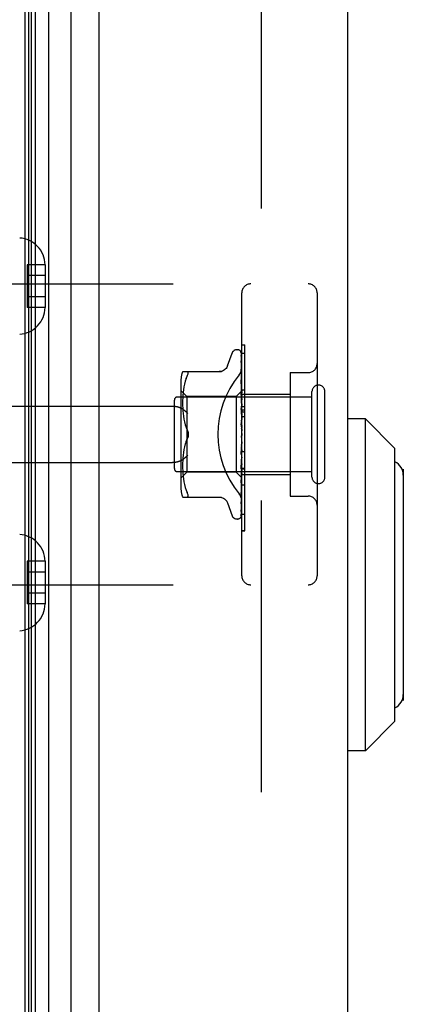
# Model space of a CAD drawing. Header units: inches. Extents: x 0 to 176, y 0 to 114.
# Tile 62 of 102: x 22.97 to 24.25, y 79.47 to 82.74. Entities that reach past the tile are written whole.
import ezdxf

# ---------------------------------------------------------------- set-up
doc = ezdxf.new("R2010")
doc.units = ezdxf.units.IN
doc.header["$LTSCALE"] = 9.696296
doc.header["$MEASUREMENT"] = 0
doc.linetypes.add('HIDDEN', pattern=[0.2, 0.1, -0.1])
doc.layers.add('DEFAULT_2', color=8, linetype='HIDDEN')
doc.layers.add('DOOR_ASSEMBLY', color=7, linetype='CONTINUOUS')

msp = doc.modelspace()

# ---------------------------------------------------------------- linework, layer by layer
at = {"layer": 'DEFAULT_2', "color": 8, "linetype": 'HIDDEN'}
msp.add_line((23.7748, 85.0234), (23.7748, 27.2057), dxfattribs=at)
at = {"layer": 'DOOR_ASSEMBLY', "color": 7, "linetype": 'Continuous'}
for p, q in [((22.9912, 26.4464), (22.9912, 85.7826)), ((23.0031, 26.4672), (23.0031, 85.7618)), ((23.0119, 26.4648), (23.0119, 85.7642)), ((23.0256, 26.4581), (23.0256, 85.7709)), ((23.069, 85.7799), (23.069, 26.4491)), ((23.1442, 26.4775), (23.1442, 85.7515)), ((24.1203, 81.4157), (24.0612, 81.4157)), ((24.1203, 80.3133), (24.1203, 81.4157)), ((24.2187, 81.3173), (24.1203, 81.4157)), ((24.2187, 80.4118), (24.2187, 81.3173)), ((24.2463, 81.2484), (24.2463, 80.4807)), ((24.2187, 80.4118), (24.1203, 80.3133)), ((24.1203, 80.3133), (24.0612, 80.3133))]:
    msp.add_line(p, q, dxfattribs=at)
at = {"layer": 'DOOR_ASSEMBLY', "color": 3, "linetype": 'Continuous'}
for p, q in [((23.2362, 26.4995), (23.2362, 85.7295)), ((24.0612, 85.7295), (24.0612, 26.4995))]:
    msp.add_line(p, q, dxfattribs=at)
at = {"layer": 'DOOR_ASSEMBLY', "color": 8, "linetype": 'HIDDEN'}
for p, q in [((22.9972, 81.9281), (22.9972, 81.786)), ((23.0572, 81.9281), (22.9972, 81.9281)), ((23.0572, 81.9281), (23.0572, 81.927)), ((23.0572, 81.927), (23.0572, 81.787)), ((23.0572, 81.892), (22.9972, 81.892)), ((22.5122, 81.8645), (23.9302, 81.8645)), ((23.7102, 80.8945), (23.7102, 81.8345)), ((23.9602, 81.8345), (23.9602, 80.8945)), ((23.0572, 81.822), (22.9972, 81.822)), ((23.0572, 81.786), (22.9972, 81.786)), ((23.0572, 81.787), (23.0572, 81.786)), ((23.7102, 81.6623), (23.7202, 81.6623)), ((23.7202, 81.2516), (23.7202, 81.6623)), ((23.6627, 81.5925), (23.6781, 81.6348)), ((23.6938, 81.6458), (23.6946, 81.6458)), ((23.7076, 81.6361), (23.7095, 81.5073)), ((23.7102, 81.6338), (23.7202, 81.6338)), ((23.7076, 81.6269), (23.7095, 81.5022)), ((23.7076, 81.6251), (23.7095, 81.5021)), ((23.7076, 81.6087), (23.7076, 81.6082)), ((23.7076, 81.6082), (23.7095, 81.4921)), ((23.7076, 81.6053), (23.7095, 81.4919)), ((23.5137, 81.5728), (23.643, 81.5728)), ((23.7076, 81.5808), (23.7076, 81.5807)), ((23.7076, 81.5807), (23.7095, 81.4774)), ((23.7084, 81.5747), (23.7076, 81.5807)), ((23.7076, 81.5768), (23.7095, 81.4771)), ((23.7077, 81.5765), (23.7076, 81.5768)), ((23.7092, 81.5676), (23.7084, 81.5747)), ((23.8702, 81.5695), (23.8702, 81.1595)), ((23.8702, 81.5695), (23.9302, 81.5695)), ((23.5082, 81.5441), (23.5082, 81.1849)), ((23.52, 81.5316), (23.518, 81.522)), ((23.5225, 81.541), (23.52, 81.5316)), ((23.5256, 81.5498), (23.5225, 81.5409)), ((23.5256, 81.5498), (23.5292, 81.5583)), ((23.7076, 81.5452), (23.7076, 81.5453)), ((23.7076, 81.5453), (23.7095, 81.4586)), ((23.7084, 81.538), (23.7076, 81.5452)), ((23.7076, 81.5405), (23.7095, 81.4582)), ((23.7096, 81.5258), (23.7084, 81.538)), ((23.5282, 81.4898), (23.5082, 81.5098)), ((23.5154, 81.5032), (23.5146, 81.4942)), ((23.5165, 81.5125), (23.5154, 81.5031)), ((23.518, 81.5221), (23.5165, 81.5125)), ((23.7102, 81.5088), (23.6912, 81.4898)), ((23.7076, 81.5031), (23.7076, 81.5034)), ((23.7076, 81.5034), (23.7095, 81.4363)), ((23.7092, 81.4861), (23.7076, 81.5031)), ((23.7076, 81.4979), (23.7095, 81.4359)), ((23.7095, 81.5073), (23.7095, 81.5074)), ((23.7095, 81.5073), (23.7095, 81.5073)), ((23.7102, 81.5052), (23.7095, 81.5023)), ((23.7095, 81.5021), (23.7095, 81.5023)), ((23.7095, 81.5022), (23.7095, 81.5021)), ((23.7102, 81.5195), (23.7096, 81.5258)), ((23.7102, 81.5125), (23.7202, 81.5125)), ((23.7102, 81.4975), (23.8702, 81.4975)), ((23.9432, 81.2225), (23.9432, 81.5065)), ((23.9862, 81.2225), (23.9862, 81.5065)), ((23.4862, 81.2505), (23.4862, 81.4785)), ((23.9432, 81.4885), (23.4962, 81.4885)), ((23.5138, 81.4773), (23.5137, 81.4688)), ((23.5137, 81.469), (23.5138, 81.4604)), ((23.5141, 81.4857), (23.5138, 81.4772)), ((23.5146, 81.4943), (23.5141, 81.4855)), ((23.5282, 81.4898), (23.5282, 81.3645)), ((23.6912, 81.4898), (23.5282, 81.4898)), ((23.6912, 81.4898), (23.6912, 81.2393)), ((23.7102, 81.475), (23.7092, 81.4861)), ((23.7102, 81.4967), (23.7095, 81.4922)), ((23.7095, 81.4919), (23.7095, 81.4922)), ((23.7095, 81.4921), (23.7095, 81.4919)), ((23.7102, 81.4883), (23.7095, 81.4919)), ((23.7102, 81.4833), (23.7095, 81.4775)), ((23.7095, 81.4771), (23.7095, 81.4775)), ((23.7095, 81.4774), (23.7095, 81.4771)), ((23.7102, 81.472), (23.7095, 81.4771)), ((23.7102, 81.4657), (23.7095, 81.4587)), ((22.5122, 81.4583), (23.4798, 81.4583)), ((23.5138, 81.4606), (23.5141, 81.4518)), ((23.5141, 81.452), (23.5146, 81.4429)), ((23.5146, 81.4431), (23.5154, 81.4339)), ((23.5154, 81.434), (23.5165, 81.4245)), ((23.7076, 81.4561), (23.7076, 81.4564)), ((23.7076, 81.4564), (23.7095, 81.4115)), ((23.7076, 81.4561), (23.7102, 81.4266)), ((23.7076, 81.4504), (23.7095, 81.4109)), ((23.7095, 81.4582), (23.7095, 81.4587)), ((23.7095, 81.4586), (23.7095, 81.4583)), ((23.7102, 81.4519), (23.7095, 81.4583)), ((23.7102, 81.4444), (23.7095, 81.4365)), ((23.7095, 81.4362), (23.7095, 81.4365)), ((23.7095, 81.4363), (23.7095, 81.436)), ((23.7095, 81.4359), (23.7095, 81.4362)), ((23.7102, 81.4286), (23.7095, 81.436)), ((23.7102, 81.4565), (23.7202, 81.4565)), ((23.7102, 81.4464), (23.7202, 81.4464)), ((23.7102, 81.4392), (23.7202, 81.4392)), ((23.5165, 81.4247), (23.518, 81.4151)), ((23.518, 81.4153), (23.52, 81.4058)), ((23.52, 81.4058), (23.5224, 81.3965)), ((23.7076, 81.4059), (23.7102, 81.3759)), ((23.7077, 81.3994), (23.7086, 81.3913)), ((23.7102, 81.4202), (23.7095, 81.4117)), ((23.7095, 81.4109), (23.7095, 81.4117)), ((23.7095, 81.4115), (23.7095, 81.4112)), ((23.7102, 81.4029), (23.7095, 81.4112)), ((23.7102, 81.4242), (23.7202, 81.4242)), ((23.5224, 81.3966), (23.5255, 81.3877)), ((23.5255, 81.3877), (23.5292, 81.3791)), ((23.7102, 81.3941), (23.7095, 81.3852)), ((23.7102, 81.3668), (23.7095, 81.3579)), ((23.5255, 81.3413), (23.5292, 81.3499)), ((23.5282, 81.3645), (23.5282, 81.2393)), ((23.7087, 81.3582), (23.7087, 81.3582)), ((23.7092, 81.3589), (23.7093, 81.359)), ((23.7093, 81.359), (23.7094, 81.3591)), ((23.7094, 81.3591), (23.7095, 81.3592)), ((23.7095, 81.3592), (23.7096, 81.3593)), ((23.7102, 81.3485), (23.7095, 81.3574)), ((23.7102, 81.3395), (23.7095, 81.3309)), ((23.7102, 81.361), (23.7101, 81.3606)), ((23.5165, 81.3045), (23.5154, 81.295)), ((23.518, 81.3139), (23.5165, 81.3043)), ((23.52, 81.3233), (23.518, 81.3138)), ((23.5224, 81.3325), (23.52, 81.3232)), ((23.7095, 81.3307), (23.7076, 81.2975)), ((23.7076, 81.2977), (23.7102, 81.3276)), ((23.7086, 81.3183), (23.7076, 81.3037)), ((23.7095, 81.3053), (23.7076, 81.2543)), ((23.7095, 81.3048), (23.7076, 81.2486)), ((23.7095, 81.3313), (23.7086, 81.3183)), ((23.7095, 81.3313), (23.7095, 81.3304)), ((23.7095, 81.3307), (23.7095, 81.3309)), ((23.7102, 81.3217), (23.7095, 81.3304)), ((23.7102, 81.313), (23.7095, 81.3051)), ((23.7095, 81.3053), (23.7095, 81.3047)), ((23.7095, 81.3048), (23.7095, 81.3051)), ((23.7102, 81.2964), (23.7095, 81.3047)), ((23.7102, 81.3078), (23.7202, 81.3078)), ((22.5122, 81.2708), (23.4798, 81.2708)), ((23.5138, 81.2686), (23.5137, 81.26)), ((23.5141, 81.2772), (23.5138, 81.2684)), ((23.5146, 81.2861), (23.5141, 81.277)), ((23.5154, 81.2952), (23.5146, 81.2859)), ((23.7076, 81.2975), (23.7076, 81.2977)), ((23.7095, 81.2816), (23.7076, 81.2091)), ((23.7095, 81.2812), (23.7076, 81.2039)), ((23.7084, 81.2572), (23.7102, 81.2778)), ((23.7102, 81.2885), (23.7095, 81.2815)), ((23.7095, 81.2816), (23.7095, 81.2811)), ((23.7095, 81.2812), (23.7095, 81.2815)), ((23.7102, 81.2735), (23.7095, 81.2811)), ((23.9432, 81.2405), (23.4962, 81.2405)), ((23.5282, 81.2393), (23.5082, 81.2193)), ((23.5137, 81.2602), (23.5138, 81.2517)), ((23.5138, 81.2519), (23.5141, 81.2434)), ((23.5141, 81.2435), (23.5146, 81.2347)), ((23.6912, 81.2393), (23.5282, 81.2393)), ((23.7095, 81.221), (23.6912, 81.2393)), ((23.7095, 81.2609), (23.7076, 81.1695)), ((23.7095, 81.2605), (23.7076, 81.1651)), ((23.7076, 81.2489), (23.7084, 81.2572)), ((23.7076, 81.2486), (23.7076, 81.2489)), ((23.7095, 81.244), (23.7076, 81.1369)), ((23.7095, 81.2437), (23.7076, 81.1335)), ((23.7102, 81.2666), (23.7095, 81.2608)), ((23.7095, 81.2609), (23.7095, 81.2605)), ((23.7095, 81.2605), (23.7095, 81.2608)), ((23.7102, 81.254), (23.7095, 81.2605)), ((23.7102, 81.2483), (23.7095, 81.2439)), ((23.7095, 81.244), (23.7095, 81.2437)), ((23.7095, 81.2437), (23.7095, 81.2439)), ((23.7102, 81.2385), (23.7095, 81.2437)), ((23.7102, 81.2516), (23.7202, 81.2516)), ((23.7202, 81.2512), (23.7102, 81.2512)), ((23.7102, 81.2495), (23.7202, 81.2495)), ((23.7202, 81.0439), (23.7202, 81.2512)), ((23.5146, 81.2348), (23.5154, 81.2258)), ((23.5154, 81.2259), (23.5165, 81.2165)), ((23.5165, 81.2165), (23.518, 81.2069)), ((23.518, 81.207), (23.52, 81.1974)), ((23.7095, 81.2314), (23.7076, 81.1127)), ((23.7095, 81.2312), (23.7076, 81.1103)), ((23.7095, 81.2237), (23.7076, 81.0963)), ((23.7076, 81.2039), (23.7076, 81.2041)), ((23.7092, 81.2204), (23.7102, 81.2311)), ((23.7102, 81.2343), (23.7095, 81.2314)), ((23.7095, 81.2312), (23.7095, 81.2314)), ((23.7095, 81.2314), (23.7095, 81.2312)), ((23.7102, 81.2275), (23.7095, 81.2312)), ((23.7095, 81.2236), (23.7095, 81.2237)), ((23.7095, 81.2237), (23.7095, 81.2236)), ((23.7095, 81.221), (23.7095, 81.221)), ((23.7102, 81.2203), (23.7095, 81.221)), ((23.7102, 81.2315), (23.8702, 81.2315)), ((23.52, 81.1974), (23.5225, 81.188)), ((23.5225, 81.1881), (23.5256, 81.1792)), ((23.5256, 81.1792), (23.5292, 81.1708)), ((23.7088, 81.1757), (23.7096, 81.1833)), ((23.7096, 81.1833), (23.7102, 81.1893)), ((23.7202, 81.1961), (23.7102, 81.1961)), ((23.5137, 81.1562), (23.643, 81.1562)), ((23.5304, 81.1564), (23.5292, 81.1562)), ((23.7076, 81.1651), (23.7076, 81.1652)), ((23.7076, 81.1333), (23.7084, 81.1387)), ((23.8702, 81.1595), (23.9302, 81.1595)), ((23.6627, 81.1365), (23.6781, 81.0942)), ((23.7076, 81.1103), (23.7075, 81.1096)), ((23.7076, 81.1369), (23.7076, 81.1367)), ((23.7076, 81.1335), (23.7076, 81.1334)), ((23.7076, 81.1334), (23.7076, 81.1333)), ((23.6938, 81.0833), (23.6946, 81.0833)), ((23.7059, 81.0878), (23.706, 81.0878)), ((23.7102, 81.0992), (23.7202, 81.0992)), ((23.7102, 81.0447), (23.7202, 81.0447)), ((23.7102, 81.0439), (23.7202, 81.0439)), ((22.9972, 80.9431), (22.9972, 80.801)), ((23.0572, 80.9431), (22.9972, 80.9431)), ((23.0572, 80.9431), (23.0572, 80.942)), ((23.0572, 80.942), (23.0572, 80.802)), ((23.0572, 80.907), (22.9972, 80.907)), ((22.5122, 80.8645), (23.9302, 80.8645)), ((23.0572, 80.837), (22.9972, 80.837)), ((23.0572, 80.801), (22.9972, 80.801)), ((23.0572, 80.802), (23.0572, 80.801))]:
    msp.add_line(p, q, dxfattribs=at)
for points in [[(23.7068, 81.6384), (23.7068, 81.6384), (23.7068, 81.6385), (23.7068, 81.6384), (23.7069, 81.6383), (23.707, 81.638), (23.7072, 81.6376), (23.7074, 81.6371), (23.7075, 81.6366), (23.7076, 81.636), (23.7076, 81.6355)], [(23.7102, 81.6323), (23.7102, 81.6325), (23.7099, 81.6332), (23.7096, 81.6338), (23.7093, 81.6344), (23.709, 81.635), (23.7087, 81.6356), (23.7084, 81.6361), (23.7081, 81.6366), (23.7078, 81.637), (23.7076, 81.6374), (23.7073, 81.6377), (23.7068, 81.6384)], [(23.7102, 81.6291), (23.7099, 81.6307), (23.7094, 81.6323), (23.709, 81.6339), (23.7085, 81.6353), (23.7079, 81.6367), (23.7074, 81.638), (23.7069, 81.6389)], [(23.7069, 81.6389), (23.7071, 81.6385), (23.7073, 81.638), (23.7075, 81.6374), (23.7076, 81.6368), (23.7076, 81.6361)], [(23.7102, 81.6347), (23.7099, 81.6357), (23.7095, 81.6366), (23.7094, 81.6367)], [(23.7075, 81.6263), (23.7074, 81.6264), (23.7074, 81.6265), (23.7074, 81.6266), (23.7074, 81.6265), (23.7075, 81.6262), (23.7075, 81.6259), (23.7076, 81.6254), (23.7076, 81.6251)], [(23.7102, 81.6141), (23.71, 81.6159), (23.7096, 81.6182), (23.7092, 81.6204), (23.7087, 81.6225), (23.7083, 81.6246), (23.7078, 81.6266), (23.7075, 81.628)], [(23.7075, 81.628), (23.7075, 81.6278), (23.7076, 81.6273), (23.7076, 81.6269)], [(23.7077, 81.6258), (23.7076, 81.6262), (23.7075, 81.6263)], [(23.7102, 81.5903), (23.71, 81.5923), (23.7096, 81.5952), (23.7092, 81.5981), (23.7088, 81.601), (23.7083, 81.6039), (23.7079, 81.6067), (23.7076, 81.6086)], [(23.7076, 81.6057), (23.7076, 81.6058), (23.7076, 81.6058), (23.7076, 81.6057), (23.7076, 81.6055), (23.7076, 81.6053)], [(23.7082, 81.6044), (23.7079, 81.6049), (23.7078, 81.6053), (23.7076, 81.6056), (23.7076, 81.6057)], [(23.7102, 81.6206), (23.7102, 81.6208), (23.7099, 81.6215), (23.7096, 81.6222), (23.7093, 81.6228), (23.7091, 81.6234), (23.7088, 81.6239), (23.7085, 81.6245), (23.7082, 81.625), (23.7077, 81.6258)], [(23.7102, 81.5997), (23.7101, 81.6002), (23.7097, 81.601), (23.7094, 81.6018), (23.7091, 81.6025), (23.7088, 81.6032), (23.7082, 81.6044)], [(23.5292, 81.5583), (23.5304, 81.561), (23.5314, 81.5635), (23.5321, 81.5656), (23.5325, 81.5674), (23.5326, 81.5689), (23.5325, 81.5702), (23.5321, 81.5713), (23.5314, 81.5721), (23.5304, 81.5727), (23.5292, 81.5728)], [(23.6625, 81.592), (23.6617, 81.5901), (23.66, 81.5869), (23.6579, 81.5838), (23.6554, 81.5811), (23.6525, 81.5786), (23.6494, 81.5766), (23.646, 81.575), (23.6425, 81.5738), (23.6388, 81.5731), (23.6351, 81.5728)], [(23.7015, 81.5625), (23.7019, 81.5631), (23.7024, 81.5637), (23.7028, 81.5643), (23.7033, 81.5649), (23.7037, 81.5656), (23.7042, 81.5662), (23.7046, 81.5669), (23.705, 81.5676), (23.7054, 81.5683), (23.7058, 81.569), (23.7062, 81.5697), (23.7065, 81.5705), (23.7069, 81.5712), (23.7072, 81.572), (23.7075, 81.5727), (23.7078, 81.5735), (23.7081, 81.5743), (23.7084, 81.575), (23.7087, 81.5758), (23.7089, 81.5766), (23.7091, 81.5774), (23.7093, 81.5782), (23.7095, 81.579), (23.7096, 81.5797), (23.7098, 81.5805), (23.7099, 81.5813), (23.71, 81.5821), (23.7101, 81.5829), (23.7102, 81.5836), (23.7102, 81.5844), (23.7102, 81.5851), (23.7102, 81.5859)], [(23.7102, 81.5704), (23.71, 81.571), (23.7097, 81.5719), (23.7093, 81.5727), (23.7089, 81.5735), (23.7086, 81.5742), (23.7083, 81.5749), (23.7081, 81.5755), (23.7078, 81.576), (23.7077, 81.5764), (23.7077, 81.5765)], [(23.7102, 81.5584), (23.71, 81.5606), (23.7092, 81.5676)], [(23.7087, 81.5372), (23.7084, 81.5378), (23.7082, 81.5385), (23.7079, 81.5391), (23.7078, 81.5396), (23.7077, 81.54), (23.7076, 81.5403), (23.7076, 81.5405)], [(23.7102, 81.5337), (23.7101, 81.5342), (23.7097, 81.5349), (23.7094, 81.5357), (23.7087, 81.5372)], [(23.7095, 81.4926), (23.7088, 81.494), (23.7085, 81.4948), (23.7082, 81.4955), (23.708, 81.4962), (23.7078, 81.4968), (23.7077, 81.4974), (23.7076, 81.4978), (23.7076, 81.4979)], [(23.7102, 81.5087), (23.7101, 81.5084), (23.7099, 81.5081), (23.7097, 81.5078), (23.7095, 81.5074)], [(23.7102, 81.5084), (23.71, 81.5081), (23.7098, 81.5078), (23.7096, 81.5076), (23.7095, 81.5074), (23.7095, 81.5074), (23.7095, 81.5073)], [(23.7102, 81.5078), (23.71, 81.5075), (23.7098, 81.5074), (23.7096, 81.5073), (23.7095, 81.5073), (23.7095, 81.5073), (23.7095, 81.5073)], [(23.7102, 81.5069), (23.7101, 81.5071), (23.7099, 81.5072), (23.7097, 81.5073), (23.7095, 81.5073)], [(23.7102, 81.5038), (23.71, 81.5034), (23.7098, 81.503), (23.7096, 81.5027), (23.7095, 81.5025), (23.7095, 81.5023), (23.7095, 81.5022)], [(23.7102, 81.5019), (23.71, 81.5018), (23.7098, 81.5018), (23.7096, 81.5018), (23.7095, 81.5019), (23.7095, 81.5021)], [(23.7102, 81.5001), (23.7101, 81.5006), (23.7099, 81.5012), (23.7097, 81.5016), (23.7095, 81.5021)], [(23.7102, 81.4942), (23.71, 81.4937), (23.7098, 81.4933), (23.7096, 81.4929), (23.7095, 81.4925), (23.7095, 81.4922), (23.7095, 81.4921)], [(23.7102, 81.491), (23.7099, 81.4918), (23.7095, 81.4926)], [(23.7102, 81.4912), (23.71, 81.4912), (23.7098, 81.4913), (23.7096, 81.4914), (23.7095, 81.4916), (23.7095, 81.4919)], [(23.7102, 81.4799), (23.71, 81.4794), (23.7098, 81.4789), (23.7096, 81.4784), (23.7095, 81.4779), (23.7095, 81.4775), (23.7095, 81.4774)], [(23.7102, 81.4758), (23.71, 81.4759), (23.7098, 81.4761), (23.7096, 81.4764), (23.7095, 81.4767), (23.7095, 81.4771)], [(23.4798, 81.4583), (23.4811, 81.4582), (23.4824, 81.4582), (23.4836, 81.4582), (23.4849, 81.4581), (23.4862, 81.458), (23.4874, 81.4579), (23.4886, 81.4577), (23.4898, 81.4576), (23.491, 81.4574), (23.4921, 81.4572), (23.4933, 81.457), (23.4944, 81.4568), (23.4955, 81.4565), (23.4965, 81.4563), (23.4976, 81.456), (23.4986, 81.4557), (23.4995, 81.4554), (23.5005, 81.4551), (23.5014, 81.4548), (23.5023, 81.4545), (23.5032, 81.4542), (23.504, 81.4538), (23.5048, 81.4535), (23.5056, 81.4531), (23.5064, 81.4528), (23.5071, 81.4524), (23.5078, 81.452), (23.5085, 81.4516), (23.5092, 81.4512), (23.5098, 81.4509)], [(23.531, 81.4333), (23.5305, 81.4338), (23.53, 81.4344), (23.5295, 81.4349), (23.5289, 81.4355), (23.5284, 81.4361), (23.5278, 81.4367), (23.5272, 81.4372), (23.5266, 81.4378), (23.526, 81.4384), (23.5254, 81.4389), (23.5248, 81.4395), (23.5242, 81.44), (23.5236, 81.4406), (23.5229, 81.4412), (23.5223, 81.4417), (23.5216, 81.4423), (23.521, 81.4428), (23.5203, 81.4433), (23.5197, 81.4439), (23.519, 81.4444), (23.5184, 81.4449), (23.5177, 81.4454), (23.517, 81.4459), (23.5164, 81.4464), (23.5157, 81.4469), (23.515, 81.4474), (23.5144, 81.4478), (23.5137, 81.4483), (23.5131, 81.4488), (23.5124, 81.4492), (23.5118, 81.4496), (23.5111, 81.45), (23.5105, 81.4505), (23.5098, 81.4509)], [(23.7102, 81.4439), (23.7102, 81.444), (23.7099, 81.4446), (23.7095, 81.4452), (23.7092, 81.4458), (23.7089, 81.4464), (23.7086, 81.4471), (23.7083, 81.4478), (23.708, 81.4484), (23.7078, 81.4492), (23.7077, 81.4498), (23.7076, 81.4504)], [(23.7102, 81.4615), (23.71, 81.4609), (23.7098, 81.4603), (23.7096, 81.4597), (23.7095, 81.4592), (23.7095, 81.4587), (23.7095, 81.4586)], [(23.7102, 81.4564), (23.71, 81.4567), (23.7098, 81.457), (23.7096, 81.4573), (23.7095, 81.4578), (23.7095, 81.4582)], [(23.7102, 81.4395), (23.71, 81.4389), (23.7098, 81.4383), (23.7096, 81.4377), (23.7095, 81.4371), (23.7095, 81.4365), (23.7095, 81.4363)], [(23.7102, 81.4337), (23.71, 81.4341), (23.7098, 81.4344), (23.7096, 81.4348), (23.7095, 81.4353), (23.7095, 81.4357), (23.7095, 81.4359)], [(23.7102, 81.3941), (23.7102, 81.3942), (23.7099, 81.3946), (23.7097, 81.395), (23.7094, 81.3954), (23.7091, 81.3958), (23.7089, 81.3962), (23.7086, 81.3966), (23.7083, 81.3972), (23.7081, 81.3977), (23.7079, 81.3984), (23.7077, 81.3991), (23.7076, 81.3995)], [(23.7102, 81.4148), (23.71, 81.4142), (23.7098, 81.4136), (23.7096, 81.413), (23.7095, 81.4124), (23.7095, 81.4118), (23.7095, 81.4115)], [(23.7102, 81.4085), (23.71, 81.409), (23.7098, 81.4095), (23.7096, 81.41), (23.7095, 81.4105), (23.7095, 81.4109)], [(23.5326, 81.3645), (23.5325, 81.3669), (23.5322, 81.3693), (23.5317, 81.3718), (23.5311, 81.3743), (23.5302, 81.3767), (23.5292, 81.3791)], [(23.5292, 81.3791), (23.5297, 81.3778), (23.5303, 81.3765), (23.5308, 81.3751), (23.5313, 81.3737), (23.5317, 81.3722), (23.532, 81.3706), (23.5323, 81.3691), (23.5325, 81.3675), (23.5326, 81.366), (23.5326, 81.3645)], [(23.7086, 81.3913), (23.7092, 81.3862), (23.7095, 81.384)], [(23.7102, 81.3883), (23.71, 81.3877), (23.7098, 81.3871), (23.7096, 81.3865), (23.7095, 81.3859), (23.7095, 81.3853), (23.7095, 81.3847)], [(23.7095, 81.384), (23.7095, 81.3846), (23.7095, 81.3852)], [(23.7102, 81.3817), (23.71, 81.3822), (23.7098, 81.3828), (23.7096, 81.3834), (23.7095, 81.384)], [(23.5292, 81.3499), (23.5255, 81.3413), (23.5224, 81.3324)], [(23.5292, 81.3499), (23.5302, 81.3523), (23.5311, 81.3547), (23.5317, 81.3572), (23.5322, 81.3597), (23.5325, 81.3621), (23.5326, 81.3645)], [(23.5311, 81.355), (23.5305, 81.3532), (23.5299, 81.3515), (23.5292, 81.3499)], [(23.5326, 81.3645), (23.5325, 81.3626), (23.5324, 81.3607), (23.5321, 81.3587), (23.5317, 81.3568)], [(23.7087, 81.3582), (23.7085, 81.3579), (23.7083, 81.3575), (23.7081, 81.357), (23.7079, 81.3565), (23.7077, 81.3559), (23.7076, 81.3553), (23.7076, 81.3547), (23.7076, 81.3541)], [(23.7101, 81.3606), (23.7099, 81.3602), (23.7096, 81.3597), (23.7094, 81.3593), (23.7091, 81.3589), (23.7089, 81.3585), (23.7087, 81.3582)], [(23.7095, 81.3592), (23.7095, 81.3592), (23.7094, 81.3591), (23.7093, 81.359), (23.7091, 81.3588), (23.7089, 81.3585), (23.7087, 81.3582)], [(23.7087, 81.3582), (23.7087, 81.3583), (23.7088, 81.3584), (23.7089, 81.3585), (23.709, 81.3586)], [(23.7091, 81.3587), (23.7091, 81.3588), (23.7092, 81.3589)], [(23.7101, 81.3606), (23.71, 81.3604), (23.7098, 81.3599), (23.7096, 81.3593), (23.7095, 81.3586), (23.7095, 81.358), (23.7095, 81.3574)], [(23.7102, 81.3543), (23.71, 81.3549), (23.7098, 81.3555), (23.7096, 81.3561), (23.7095, 81.3567), (23.7095, 81.3573), (23.7095, 81.3579)], [(23.7096, 81.3593), (23.7096, 81.3594), (23.7097, 81.3594), (23.7098, 81.3596), (23.7099, 81.3597), (23.71, 81.3599), (23.7102, 81.36), (23.7102, 81.3602)], [(23.7076, 81.3037), (23.7076, 81.3038), (23.7077, 81.3045), (23.7079, 81.3051), (23.7081, 81.3058), (23.7084, 81.3064), (23.7086, 81.307), (23.7089, 81.3076), (23.7092, 81.3081), (23.7098, 81.3091)], [(23.7102, 81.3338), (23.71, 81.3333), (23.7098, 81.3327), (23.7096, 81.3322), (23.7095, 81.3316), (23.7095, 81.3313)], [(23.7102, 81.3273), (23.71, 81.3279), (23.7098, 81.3285), (23.7096, 81.3291), (23.7095, 81.3297), (23.7095, 81.3303), (23.7095, 81.3307)], [(23.7102, 81.3076), (23.71, 81.3072), (23.7098, 81.3068), (23.7096, 81.3063), (23.7095, 81.3058), (23.7095, 81.3053)], [(23.7102, 81.3016), (23.71, 81.3022), (23.7098, 81.3028), (23.7096, 81.3034), (23.7095, 81.304), (23.7095, 81.3046), (23.7095, 81.3048)], [(23.7098, 81.3091), (23.7101, 81.3096), (23.7102, 81.3098)], [(23.5098, 81.2782), (23.5092, 81.2778), (23.5085, 81.2774), (23.5078, 81.277), (23.5071, 81.2766), (23.5064, 81.2763), (23.5056, 81.2759), (23.5048, 81.2755), (23.504, 81.2752), (23.5032, 81.2749), (23.5023, 81.2745), (23.5014, 81.2742), (23.5005, 81.2739), (23.4995, 81.2736), (23.4986, 81.2733), (23.4976, 81.273), (23.4965, 81.2727), (23.4955, 81.2725), (23.4944, 81.2722), (23.4933, 81.272), (23.4921, 81.2718), (23.491, 81.2716), (23.4898, 81.2714), (23.4886, 81.2713), (23.4874, 81.2711), (23.4862, 81.271), (23.4849, 81.2709), (23.4836, 81.2709), (23.4824, 81.2708), (23.4811, 81.2708), (23.4798, 81.2708)], [(23.5098, 81.2782), (23.5105, 81.2786), (23.5111, 81.279), (23.5118, 81.2794), (23.5124, 81.2798), (23.5131, 81.2803), (23.5137, 81.2807), (23.5144, 81.2812), (23.515, 81.2816), (23.5157, 81.2821), (23.5164, 81.2826), (23.517, 81.2831), (23.5177, 81.2836), (23.5184, 81.2841), (23.519, 81.2846), (23.5197, 81.2852), (23.5203, 81.2857), (23.521, 81.2862), (23.5216, 81.2868), (23.5223, 81.2873), (23.5229, 81.2879), (23.5236, 81.2884), (23.5242, 81.289), (23.5248, 81.2895), (23.5254, 81.2901), (23.526, 81.2907), (23.5266, 81.2912), (23.5272, 81.2918), (23.5278, 81.2924), (23.5284, 81.2929), (23.5289, 81.2935), (23.5295, 81.2941), (23.53, 81.2946), (23.5305, 81.2952), (23.531, 81.2958)], [(23.7102, 81.2836), (23.71, 81.2833), (23.7098, 81.2829), (23.7096, 81.2825), (23.7095, 81.2821), (23.7095, 81.2816)], [(23.7102, 81.2781), (23.71, 81.2787), (23.7098, 81.2793), (23.7096, 81.2799), (23.7095, 81.2805), (23.7095, 81.281), (23.7095, 81.2812)], [(23.7076, 81.2543), (23.7076, 81.2544), (23.7077, 81.255), (23.7078, 81.2556), (23.708, 81.2563), (23.7083, 81.2571), (23.7086, 81.2578), (23.7089, 81.2585)], [(23.7089, 81.2585), (23.7096, 81.2598), (23.71, 81.2605), (23.7102, 81.2611)], [(23.7102, 81.2624), (23.71, 81.2622), (23.7098, 81.262), (23.7096, 81.2617), (23.7095, 81.2613), (23.7095, 81.2609)], [(23.7102, 81.2578), (23.71, 81.2584), (23.7098, 81.259), (23.7096, 81.2595), (23.7095, 81.26), (23.7095, 81.2604), (23.7095, 81.2605)], [(23.7102, 81.245), (23.71, 81.2449), (23.7098, 81.2448), (23.7096, 81.2446), (23.7095, 81.2443), (23.7095, 81.244)], [(23.7102, 81.2414), (23.71, 81.2419), (23.7098, 81.2424), (23.7096, 81.2429), (23.7095, 81.2433), (23.7095, 81.2436), (23.7095, 81.2437)], [(23.7095, 81.221), (23.7076, 81.0919), (23.7076, 81.0915), (23.7075, 81.0911), (23.7075, 81.0907), (23.7074, 81.0904), (23.7073, 81.09), (23.7072, 81.0897), (23.707, 81.0894), (23.7069, 81.0891), (23.7067, 81.0888), (23.7065, 81.0885), (23.7064, 81.0883), (23.7062, 81.0881), (23.7061, 81.0879), (23.706, 81.0878), (23.7059, 81.0878), (23.7059, 81.0878)], [(23.7076, 81.2042), (23.7079, 81.2073), (23.7092, 81.2204)], [(23.7076, 81.2091), (23.7076, 81.2094), (23.7077, 81.2099), (23.7079, 81.2104), (23.7081, 81.2111), (23.7084, 81.2118), (23.7087, 81.2126)], [(23.7087, 81.2126), (23.7095, 81.2142), (23.7098, 81.215), (23.7102, 81.2159), (23.7102, 81.216)], [(23.7102, 81.2319), (23.71, 81.2319), (23.7098, 81.2319), (23.7096, 81.2318), (23.7095, 81.2316), (23.7095, 81.2314)], [(23.7102, 81.2294), (23.71, 81.2298), (23.7098, 81.2302), (23.7096, 81.2306), (23.7095, 81.2309), (23.7095, 81.2312), (23.7095, 81.2312)], [(23.7102, 81.2249), (23.7101, 81.2245), (23.7099, 81.2242), (23.7097, 81.2239), (23.7095, 81.2237)], [(23.7102, 81.2235), (23.71, 81.2237), (23.7098, 81.2238), (23.7096, 81.2238), (23.7095, 81.2238), (23.7095, 81.2237)], [(23.7102, 81.2214), (23.7101, 81.2219), (23.7099, 81.2224), (23.7097, 81.223), (23.7095, 81.2236)], [(23.7102, 81.2223), (23.71, 81.2226), (23.7098, 81.2229), (23.7096, 81.2232), (23.7095, 81.2234), (23.7095, 81.2236), (23.7095, 81.2236)], [(23.7102, 81.2205), (23.7101, 81.2206), (23.7099, 81.2207), (23.7097, 81.2209), (23.7095, 81.221)], [(23.5304, 81.1564), (23.5314, 81.1569), (23.5321, 81.1577), (23.5325, 81.1588), (23.5326, 81.1601), (23.5325, 81.1616), (23.5321, 81.1635), (23.5314, 81.1656), (23.5304, 81.168), (23.5292, 81.1708)], [(23.7076, 81.1652), (23.7079, 81.1679), (23.7088, 81.1757)], [(23.7076, 81.1695), (23.7076, 81.1695), (23.7076, 81.1696), (23.7077, 81.1698), (23.7077, 81.1702), (23.7079, 81.1706), (23.7081, 81.1712), (23.7084, 81.1718), (23.7087, 81.1725), (23.7094, 81.174)], [(23.7094, 81.174), (23.7097, 81.1748), (23.71, 81.1756), (23.7102, 81.1761)], [(23.6351, 81.1562), (23.6388, 81.1559), (23.6425, 81.1552), (23.646, 81.1541), (23.6494, 81.1524), (23.6525, 81.1504), (23.6554, 81.148), (23.6579, 81.1452), (23.66, 81.1422), (23.6617, 81.1389), (23.6625, 81.137)], [(23.7102, 81.1431), (23.7102, 81.1439), (23.7102, 81.1446), (23.7102, 81.1454), (23.7101, 81.1462), (23.71, 81.1469), (23.7099, 81.1477), (23.7098, 81.1485), (23.7096, 81.1493), (23.7095, 81.1501), (23.7093, 81.1508), (23.7091, 81.1516), (23.7089, 81.1524), (23.7087, 81.1532), (23.7084, 81.154), (23.7081, 81.1547), (23.7078, 81.1555), (23.7075, 81.1563), (23.7072, 81.157), (23.7069, 81.1578), (23.7065, 81.1585), (23.7062, 81.1593), (23.7058, 81.16), (23.7054, 81.1607), (23.705, 81.1614), (23.7046, 81.1621), (23.7042, 81.1628), (23.7037, 81.1634), (23.7033, 81.1641), (23.7028, 81.1647), (23.7024, 81.1653), (23.7019, 81.1659), (23.7015, 81.1665)], [(23.7076, 81.1367), (23.7076, 81.1368), (23.7077, 81.137), (23.7078, 81.1373), (23.708, 81.1377), (23.7082, 81.1383), (23.7085, 81.1389), (23.7088, 81.1395), (23.7091, 81.1403), (23.7095, 81.1411), (23.7098, 81.1419), (23.7102, 81.1428), (23.7102, 81.143)], [(23.7084, 81.1387), (23.7088, 81.142), (23.7092, 81.1452), (23.7096, 81.1484), (23.71, 81.1516), (23.7102, 81.1537)], [(23.7073, 81.0946), (23.7077, 81.0957), (23.7082, 81.0973), (23.7086, 81.099), (23.7091, 81.1008), (23.7095, 81.1027), (23.7099, 81.1046), (23.7102, 81.1063)], [(23.7075, 81.1096), (23.7079, 81.1113), (23.7083, 81.1137), (23.7088, 81.1162), (23.7092, 81.1187), (23.7096, 81.1213), (23.71, 81.1239), (23.7102, 81.1257)], [(23.7075, 81.1118), (23.7075, 81.1118), (23.7075, 81.1117), (23.7075, 81.1118), (23.7076, 81.112), (23.7078, 81.1123), (23.708, 81.1128), (23.7085, 81.1138)], [(23.7076, 81.1126), (23.7076, 81.1123), (23.7075, 81.112), (23.7075, 81.1118)], [(23.7085, 81.1138), (23.7088, 81.1144), (23.7091, 81.115), (23.7094, 81.1157), (23.7097, 81.1164), (23.71, 81.1171), (23.7102, 81.1178)], [(23.7058, 81.0876), (23.7066, 81.0884), (23.7075, 81.0896), (23.7082, 81.0907), (23.7088, 81.0919), (23.7093, 81.0931), (23.7098, 81.0944), (23.7102, 81.096)], [(23.706, 81.0878), (23.7061, 81.0879), (23.7063, 81.0881)], [(23.7063, 81.0881), (23.7064, 81.0882), (23.7065, 81.0884), (23.7067, 81.0885), (23.7068, 81.0887), (23.707, 81.0889), (23.7071, 81.0891), (23.7073, 81.0893), (23.7075, 81.0895), (23.7076, 81.0897), (23.7078, 81.0899), (23.708, 81.0902), (23.7082, 81.0904), (23.7083, 81.0907), (23.7085, 81.091), (23.7087, 81.0913), (23.7089, 81.0915), (23.709, 81.0918), (23.7092, 81.0922), (23.7094, 81.0925), (23.7096, 81.0928), (23.7097, 81.0932), (23.7099, 81.0935), (23.71, 81.0939), (23.7102, 81.0942), (23.7102, 81.0945)], [(23.7072, 81.0954), (23.7071, 81.0954), (23.7072, 81.0954), (23.7073, 81.0956), (23.7074, 81.0958), (23.7079, 81.0966)], [(23.7076, 81.0975), (23.7076, 81.0971), (23.7075, 81.0965), (23.7074, 81.0961), (23.7073, 81.0957), (23.7072, 81.0955), (23.7072, 81.0954)], [(23.7076, 81.0963), (23.7076, 81.0957), (23.7075, 81.0951), (23.7073, 81.0946), (23.7073, 81.0946)], [(23.7079, 81.0966), (23.7082, 81.0971), (23.7085, 81.0976), (23.7088, 81.0982), (23.7091, 81.0988), (23.7094, 81.0994), (23.7097, 81.1001), (23.71, 81.1008), (23.7102, 81.1014)]]:
    msp.add_lwpolyline(points, dxfattribs=at)
for centre, radius, start, end in [((22.9672, 81.927), 0.09, 0.672, 86.4167), ((23.7402, 81.8345), 0.03, 90, 180), ((23.9302, 81.8345), 0.03, 0, 90), ((22.9672, 81.787), 0.09, 273.5833, 359.328), ((23.6938, 81.6291), 0.0167, 90, 160), ((23.6946, 81.6291), 0.0167, 27.1488, 90), ((23.9302, 81.5995), 0.03, 270, 360), ((23.5858, 81.5441), 0.0776, 157.9239, 180), ((23.9647, 81.5065), 0.0215, 360, 180), ((23.4962, 81.4785), 0.01, 90, 180), ((23.4962, 81.2505), 0.01, 180, 270), ((23.9647, 81.2225), 0.0215, 180, 0), ((23.5858, 81.1849), 0.0776, 180, 202.0761), ((23.9302, 81.1295), 0.03, 0, 90), ((23.6938, 81.0999), 0.0167, 200, 270), ((23.6946, 81.0999), 0.0167, 270, 312.2353), ((22.9672, 80.942), 0.09, 0.672, 86.4167), ((23.7402, 80.8945), 0.03, 180, 270), ((23.9302, 80.8945), 0.03, 270, 360), ((22.9672, 80.802), 0.09, 273.5833, 359.328)]:
    msp.add_arc(centre, radius, start, end, dxfattribs=at)
at = {"layer": 'DOOR_ASSEMBLY', "color": 7, "linetype": 'Continuous'}
for centre, start, end in [((24.1971, 81.2287), 0, 63.8851), ((24.1971, 80.5003), 296.1149, 360)]:
    msp.add_arc(centre, 0.0492, start, end, dxfattribs=at)
at = {"layer": 'DOOR_ASSEMBLY', "color": 8, "linetype": 'HIDDEN'}
msp.add_ellipse((23.9432, 81.3645), major_axis=(0.3125, 0), ratio=1, start_param=2.455485, end_param=3.8277, dxfattribs=at)

doc.saveas('drawing.dxf')
